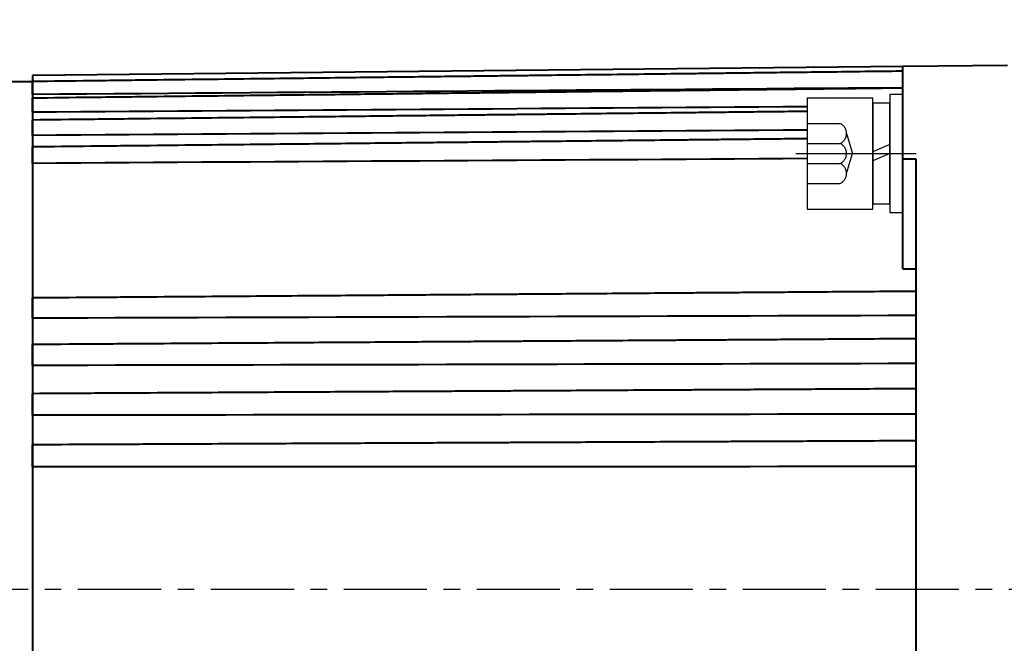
# Model space of a CAD drawing. Header units: inches. Extents: x -753 to 5070, y -3075 to 1581.
# Tile 134 of 178: x 3676 to 3751, y 246 to 293. Entities that reach past the tile are written whole.
import ezdxf

# ---------------------------------------------------------------- set-up
doc = ezdxf.new("R2010")
doc.units = ezdxf.units.IN
doc.header["$LTSCALE"] = 10
doc.header["$MEASUREMENT"] = 0
doc.linetypes.add('CENTER', pattern=[10.16, 6.35, -1.27, 1.27, -1.27])
doc.linetypes.add('HIDDEN', pattern=[1.905, 1.27, -0.635])
for name, color, linetype in [('1轮廓实线层', 7, 'Continuous'), ('3中心线层', 1, 'CENTER'), ('4虚线层', 6, 'HIDDEN'), ('7标注层', 4, 'Continuous')]:
    doc.layers.add(name, color=color, linetype=linetype)
doc.layers.add('图层2', color=4, linetype='Continuous', lineweight=40)
doc.styles.add('PC_TEXTSTYLE', font='isocp.shx', dxfattribs={"width": 0.8, "bigfont": 'HZFS.SHX'})
doc.styles.add('TH_GBDIM', font='romans.shx', dxfattribs={"width": 0.8, "bigfont": 'gbcbig.shx'})
doc.dimstyles.new('角度标注', dxfattribs={"dimtxt": 3.5, "dimasz": 3, "dimexe": 2, "dimexo": 0, "dimgap": 1, "dimtad": 1, "dimtih": 1, "dimtoh": 1, "dimdsep": 46, "dimtxsty": 'PC_TEXTSTYLE', "dimsah": 1, "dimcen": 0.09, "dimclrd": 4, "dimclrt": 3, "dimadec": 0, "dimazin": 0, "dimtfac": 0.7, "dimtmove": 0, "dimatfit": 0, "dimfxl": 1, "dimtzin": 0, "dimarcsym": 0})

# ---------------------------------------------------------------- blocks, each defined once
blk = doc.blocks.new('*D26')
at = {"layer": '7标注层', "color": 0, "lineweight": -2, "ltscale": 0.2, "transparency": 16777216}
blk.add_line((3789.282, 207.726), (3779.54, 197.985), dxfattribs=at)
at = {"layer": '7标注层', "color": 4, "lineweight": -2, "ltscale": 0.2, "transparency": 16777216}
for start, end in [(182.4152, 199.26852), (205.80891, 222.5848)]:
    blk.add_arc((3831.282, 249.727), 71.174, start, end, dxfattribs=at)
at = {"layer": '7标注层', "color": 4, "ltscale": 0.2, "transparency": 16777216}
for points in [[(3759.672, 246.717), (3760.671, 246.738), (3760.108, 249.727)], [(3779.239, 201.911), (3778.518, 201.219), (3780.955, 199.399)]]:
    blk.add_solid(points, dxfattribs=at)
at = {"layer": 'Defpoints', "color": 0, "ltscale": 0.2, "transparency": 16777216}
for p in [(3874.77, 293.214), (3658.252, 249.727), (3884.036, 249.727), (3762.533, 231.306), (3789.282, 207.726)]:
    blk.add_point(p, dxfattribs=at)
at = {"layer": '7标注层', "color": 3, "ltscale": 0.2, "transparency": 16777216, "insert": (3765.526, 222.49), "char_height": 5.5, "attachment_point": 5, "style": 'TH_GBDIM'}
blk.add_mtext('45°', dxfattribs=at)
blk = doc.blocks.new('GB93_5_0.65_R')
at = {"layer": '1轮廓实线层'}
for p, q in [((3.85, 1.3), (-3.85, 1.3)), ((-3.85, 1.3), (-3.85, 0)), ((0, 0), (-0.56, 1.3)), ((0.7, 0), (0.14, 1.3)), ((3.85, 0), (3.85, 1.3)), ((-3.85, 0), (3.85, 0))]:
    blk.add_line(p, q, dxfattribs=at)

msp = doc.modelspace()

# ---------------------------------------------------------------- linework, layer by layer
at = {"layer": '1轮廓实线层'}
for p, q in [((3743.283, 287.496), (3742.283, 287.496)), ((3742.283, 287.496), (3742.283, 285.646)), ((3743.283, 287.496), (3742.283, 287.496)), ((3742.283, 287.496), (3742.283, 285.646)), ((3743.283, 285.646), (3743.283, 287.496)), ((3743.283, 285.646), (3743.283, 287.496)), ((3735.983, 287.246), (3740.983, 287.246)), ((3735.983, 287.246), (3735.983, 278.746)), ((3740.983, 278.746), (3740.983, 287.246)), ((3742.283, 285.646), (3742.283, 280.346)), ((3742.283, 285.646), (3742.283, 280.346)), ((3743.283, 280.346), (3743.283, 285.646)), ((3743.283, 280.346), (3743.283, 285.646)), ((3742.283, 280.346), (3742.283, 278.496)), ((3742.283, 280.346), (3742.283, 278.496)), ((3743.283, 278.496), (3743.283, 280.346)), ((3743.283, 278.496), (3743.283, 280.346)), ((3735.983, 278.746), (3740.983, 278.746)), ((3742.283, 278.496), (3743.283, 278.496)), ((3742.283, 278.496), (3743.283, 278.496))]:
    msp.add_line(p, q, dxfattribs=at)
at = {"layer": '3中心线层', "ltscale": 0.2}
msp.add_line((3735.11, 282.996), (3744.294, 282.996), dxfattribs=at)
at = {"layer": '3中心线层', "ltscale": 0.1}
msp.add_line((3619.298, 249.727), (3884.036, 249.727), dxfattribs=at)
at = {"layer": '4虚线层'}
for p, q in [((3735.983, 285.286), (3738.483, 285.286)), ((3738.983, 284.523), (3739.433, 282.996)), ((3735.983, 283.76), (3738.483, 283.76)), ((3738.983, 281.47), (3739.433, 282.996)), ((3735.983, 282.233), (3738.483, 282.233)), ((3735.983, 280.706), (3738.483, 280.706))]:
    msp.add_line(p, q, dxfattribs=at)
for centre in [(3738.15, 284.523), (3738.15, 282.996), (3738.15, 281.47)]:
    msp.add_arc(centre, 0.833, 293.54865, 66.45135, dxfattribs=at)
at = {"layer": '图层2', "color": 0}
for p, q in [((3743.282, 289.643), (3676.783, 288.952)), ((3751.283, 289.726), (3743.283, 289.643)), ((3743.283, 282.587), (3743.283, 289.643)), ((3676.783, 288.952), (3676.783, 210.5)), ((3676.783, 288.476), (3674.833, 288.476)), ((3743.283, 274.202), (3743.283, 282.587)), ((3743.283, 282.587), (3744.283, 282.583)), ((3744.283, 282.583), (3744.283, 249.726)), ((3744.283, 249.726), (3744.283, 216.87))]:
    msp.add_line(p, q, dxfattribs=at)
for points, knots in [([(3743.282, 289.281), (3742.557, 289.273), (3740.873, 289.253), (3738.33, 289.222), (3735.755, 289.192), (3733.48, 289.165), (3731.515, 289.142), (3729.839, 289.122), (3728.36, 289.104), (3726.968, 289.088), (3724.947, 289.064), (3722.31, 289.032), (3719.15, 288.995), (3716.643, 288.965), (3714.792, 288.943), (3713.483, 288.928), (3712.071, 288.911), (3710.425, 288.891), (3708.459, 288.868), (3706.171, 288.841), (3703.56, 288.81), (3700.628, 288.775), (3697.374, 288.736), (3693.797, 288.694), (3689.899, 288.648), (3685.678, 288.598), (3681.27, 288.545), (3678.27, 288.51), (3676.783, 288.492)], [0, 0, 0, 0, 0.032723, 0.075975, 0.114704, 0.14891, 0.178594, 0.203345, 0.224511, 0.245325, 0.266138, 0.315693, 0.364275, 0.408721, 0.42878, 0.4478, 0.46777, 0.49249, 0.522054, 0.556462, 0.595713, 0.639807, 0.688746, 0.742528, 0.801153, 0.864622, 0.932935, 1, 1, 1, 1]), ([(3676.783, 287.501), (3676.783, 287.554), (3676.783, 287.606), (3676.783, 287.685), (3676.783, 287.711), (3676.783, 287.75), (3676.783, 287.763), (3676.783, 287.789), (3676.783, 287.802), (3676.783, 287.866), (3676.783, 287.916), (3676.783, 287.988), (3676.783, 288.012), (3676.783, 288.058), (3676.783, 288.081), (3676.783, 288.146), (3676.783, 288.187), (3676.783, 288.244), (3676.783, 288.262), (3676.783, 288.288), (3676.783, 288.296), (3676.783, 288.312), (3676.783, 288.32), (3676.783, 288.359), (3676.783, 288.385), (3676.783, 288.419), (3676.783, 288.429), (3676.783, 288.447), (3676.783, 288.455), (3676.783, 288.476), (3676.783, 288.485), (3676.783, 288.49), (3676.783, 288.491), (3676.783, 288.492), (3676.783, 288.492), (3676.783, 288.492)], [0, 0, 0, 0, 0.105711, 0.105711, 0.158567, 0.158567, 0.184995, 0.184995, 0.211423, 0.211423, 0.317134, 0.317134, 0.36999, 0.36999, 0.422845, 0.422845, 0.528557, 0.528557, 0.581413, 0.581413, 0.60784, 0.60784, 0.634268, 0.634268, 0.73998, 0.73998, 0.792835, 0.792835, 0.845691, 0.845691, 0.951402, 0.951402, 0.97783, 0.97783, 1, 1, 1, 1]), ([(3743.282, 287.99), (3742.557, 287.982), (3740.873, 287.962), (3738.33, 287.933), (3735.755, 287.903), (3733.48, 287.877), (3731.515, 287.854), (3729.839, 287.835), (3728.36, 287.818), (3726.968, 287.802), (3724.947, 287.779), (3722.31, 287.748), (3719.15, 287.712), (3716.643, 287.683), (3714.792, 287.662), (3713.483, 287.647), (3712.071, 287.63), (3710.425, 287.611), (3708.459, 287.589), (3706.171, 287.562), (3703.56, 287.532), (3700.628, 287.498), (3697.374, 287.461), (3693.797, 287.42), (3689.899, 287.375), (3685.678, 287.326), (3681.27, 287.275), (3678.27, 287.24), (3676.783, 287.223)], [0, 0, 0, 0, 0.032723, 0.075975, 0.114704, 0.14891, 0.178593, 0.203344, 0.224511, 0.245325, 0.266138, 0.315693, 0.364275, 0.40872, 0.428779, 0.4478, 0.467769, 0.49249, 0.522054, 0.556461, 0.595712, 0.639807, 0.688745, 0.742527, 0.801152, 0.864621, 0.932934, 1, 1, 1, 1]), ([(3676.783, 286.142), (3676.783, 286.194), (3676.783, 286.246), (3676.783, 286.324), (3676.783, 286.35), (3676.783, 286.39), (3676.783, 286.403), (3676.783, 286.429), (3676.783, 286.443), (3676.783, 286.508), (3676.783, 286.559), (3676.783, 286.634), (3676.783, 286.659), (3676.783, 286.708), (3676.783, 286.732), (3676.783, 286.802), (3676.783, 286.846), (3676.783, 286.907), (3676.783, 286.927), (3676.783, 286.956), (3676.783, 286.966), (3676.783, 286.984), (3676.783, 286.993), (3676.783, 287.037), (3676.783, 287.068), (3676.783, 287.109), (3676.783, 287.122), (3676.783, 287.145), (3676.783, 287.156), (3676.783, 287.184), (3676.783, 287.198), (3676.783, 287.21), (3676.783, 287.213), (3676.783, 287.216), (3676.783, 287.218), (3676.783, 287.222), (3676.783, 287.223), (3676.783, 287.223), (3676.783, 287.223), (3676.783, 287.223)], [0, 0, 0, 0, 0.099528, 0.099528, 0.149292, 0.149292, 0.174174, 0.174174, 0.199056, 0.199056, 0.298584, 0.298584, 0.348348, 0.348348, 0.398112, 0.398112, 0.49764, 0.49764, 0.547404, 0.547404, 0.572286, 0.572286, 0.597168, 0.597168, 0.696696, 0.696696, 0.74646, 0.74646, 0.796224, 0.796224, 0.895752, 0.895752, 0.920634, 0.920634, 0.945516, 0.945516, 0.99528, 0.99528, 1, 1, 1, 1]), ([(3735.983, 286.21), (3735.873, 286.209), (3735.006, 286.199), (3733.48, 286.182), (3731.515, 286.16), (3729.839, 286.142), (3728.36, 286.125), (3726.968, 286.11), (3724.947, 286.087), (3722.31, 286.058), (3719.15, 286.023), (3716.643, 285.995), (3714.792, 285.975), (3713.483, 285.96), (3712.071, 285.945), (3710.425, 285.926), (3708.459, 285.905), (3706.171, 285.879), (3703.56, 285.85), (3700.628, 285.818), (3697.374, 285.782), (3693.797, 285.742), (3689.899, 285.699), (3685.678, 285.652), (3681.27, 285.603), (3678.27, 285.57), (3676.783, 285.553)], [0.0551716, 0.0551716, 0.0551716, 0.0551716, 0.0604165, 0.0967203, 0.128224, 0.1544929, 0.1769577, 0.1990473, 0.2211368, 0.2737311, 0.3252922, 0.3724626, 0.3937519, 0.4139384, 0.4351327, 0.461369, 0.4927458, 0.5292632, 0.5709212, 0.6177198, 0.6696591, 0.7267389, 0.7889593, 0.8563203, 0.9288219, 1, 1, 1, 1]), ([(3676.783, 284.384), (3676.783, 284.434), (3676.783, 284.485), (3676.783, 284.563), (3676.783, 284.589), (3676.783, 284.628), (3676.783, 284.641), (3676.783, 284.668), (3676.783, 284.681), (3676.783, 284.747), (3676.783, 284.799), (3676.783, 284.876), (3676.783, 284.902), (3676.783, 284.952), (3676.783, 284.977), (3676.783, 285.051), (3676.783, 285.097), (3676.783, 285.164), (3676.783, 285.186), (3676.783, 285.217), (3676.783, 285.228), (3676.783, 285.248), (3676.783, 285.258), (3676.783, 285.306), (3676.783, 285.342), (3676.783, 285.389), (3676.783, 285.404), (3676.783, 285.433), (3676.783, 285.446), (3676.783, 285.482), (3676.783, 285.501), (3676.783, 285.52), (3676.783, 285.523), (3676.783, 285.53), (3676.783, 285.533), (3676.783, 285.541), (3676.783, 285.545), (3676.783, 285.552), (3676.783, 285.553), (3676.783, 285.553)], [0, 0, 0, 0, 0.094076, 0.094076, 0.141113, 0.141113, 0.164632, 0.164632, 0.188151, 0.188151, 0.282227, 0.282227, 0.329265, 0.329265, 0.376302, 0.376302, 0.470378, 0.470378, 0.517416, 0.517416, 0.540935, 0.540935, 0.564454, 0.564454, 0.658529, 0.658529, 0.705567, 0.705567, 0.752605, 0.752605, 0.84668, 0.84668, 0.870199, 0.870199, 0.893718, 0.893718, 0.940756, 0.940756, 1, 1, 1, 1]), ([(3735.983, 284.125), (3735.873, 284.123), (3735.006, 284.114), (3733.48, 284.098), (3731.515, 284.078), (3729.839, 284.06), (3728.36, 284.044), (3726.968, 284.03), (3724.947, 284.008), (3722.31, 283.98), (3719.15, 283.947), (3716.643, 283.921), (3714.792, 283.901), (3713.483, 283.887), (3712.07, 283.872), (3710.425, 283.855), (3708.459, 283.834), (3706.17, 283.81), (3703.56, 283.783), (3700.628, 283.752), (3697.374, 283.717), (3693.797, 283.68), (3689.899, 283.639), (3685.678, 283.594), (3681.27, 283.548), (3678.27, 283.516), (3676.783, 283.5)], [0.0482346, 0.0482346, 0.0482346, 0.0482346, 0.0535181, 0.0900886, 0.1218237, 0.1482854, 0.1709153, 0.1931671, 0.2154189, 0.2683994, 0.3203393, 0.3678562, 0.3893018, 0.4096367, 0.4309866, 0.4574156, 0.4890229, 0.5258085, 0.5677725, 0.6149149, 0.6672356, 0.7247347, 0.7874121, 0.8552679, 0.928302, 1, 1, 1, 1]), ([(3676.783, 282.247), (3676.783, 282.295), (3676.783, 282.344), (3676.783, 282.42), (3676.783, 282.445), (3676.783, 282.484), (3676.783, 282.497), (3676.783, 282.523), (3676.783, 282.536), (3676.783, 282.602), (3676.783, 282.655), (3676.783, 282.733), (3676.783, 282.759), (3676.783, 282.811), (3676.783, 282.837), (3676.783, 282.913), (3676.783, 282.962), (3676.783, 283.032), (3676.783, 283.055), (3676.783, 283.089), (3676.783, 283.1), (3676.783, 283.122), (3676.783, 283.133), (3676.783, 283.186), (3676.783, 283.225), (3676.783, 283.279), (3676.783, 283.296), (3676.783, 283.329), (3676.783, 283.345), (3676.783, 283.387), (3676.783, 283.412), (3676.783, 283.437), (3676.783, 283.442), (3676.783, 283.451), (3676.783, 283.456), (3676.783, 283.467), (3676.783, 283.474), (3676.783, 283.491), (3676.783, 283.498), (3676.783, 283.5), (3676.783, 283.5), (3676.783, 283.5)], [0, 0, 0, 0, 0.089228, 0.089228, 0.133842, 0.133842, 0.156149, 0.156149, 0.178456, 0.178456, 0.267684, 0.267684, 0.312298, 0.312298, 0.356912, 0.356912, 0.44614, 0.44614, 0.490754, 0.490754, 0.513061, 0.513061, 0.535368, 0.535368, 0.624595, 0.624595, 0.669209, 0.669209, 0.713823, 0.713823, 0.803051, 0.803051, 0.825358, 0.825358, 0.847665, 0.847665, 0.892279, 0.892279, 0.981507, 0.981507, 1, 1, 1, 1]), ([(3744.283, 272.472), (3743.224, 272.464), (3741.206, 272.449), (3738.33, 272.428), (3735.755, 272.408), (3733.48, 272.391), (3731.515, 272.377), (3729.839, 272.364), (3728.36, 272.353), (3726.968, 272.343), (3724.947, 272.327), (3722.31, 272.308), (3719.15, 272.284), (3716.643, 272.265), (3714.791, 272.251), (3713.483, 272.242), (3712.07, 272.231), (3710.424, 272.219), (3708.458, 272.204), (3706.17, 272.187), (3703.56, 272.167), (3700.628, 272.145), (3697.373, 272.121), (3693.797, 272.094), (3689.898, 272.065), (3685.678, 272.033), (3681.27, 272), (3678.269, 271.978), (3676.783, 271.967)], [0, 0, 0, 0, 0.047067, 0.089677, 0.127832, 0.161532, 0.190775, 0.215159, 0.236012, 0.256517, 0.277022, 0.325843, 0.373705, 0.417491, 0.437253, 0.455992, 0.475665, 0.500019, 0.529145, 0.563043, 0.601712, 0.645153, 0.693366, 0.746351, 0.804108, 0.866636, 0.933936, 1, 1, 1, 1]), ([(3676.783, 270.424), (3676.783, 270.459), (3676.783, 270.496), (3676.783, 270.557), (3676.783, 270.578), (3676.783, 270.611), (3676.783, 270.622), (3676.783, 270.644), (3676.783, 270.656), (3676.783, 270.714), (3676.783, 270.762), (3676.783, 270.836), (3676.783, 270.861), (3676.783, 270.912), (3676.783, 270.939), (3676.783, 271.017), (3676.783, 271.069), (3676.783, 271.148), (3676.783, 271.174), (3676.783, 271.213), (3676.783, 271.226), (3676.783, 271.252), (3676.783, 271.265), (3676.783, 271.329), (3676.783, 271.379), (3676.783, 271.452), (3676.783, 271.476), (3676.783, 271.523), (3676.783, 271.546), (3676.783, 271.612), (3676.783, 271.653), (3676.783, 271.7), (3676.783, 271.71), (3676.783, 271.728), (3676.783, 271.737), (3676.783, 271.764), (3676.783, 271.78), (3676.783, 271.827), (3676.783, 271.854), (3676.783, 271.889), (3676.783, 271.899), (3676.783, 271.918), (3676.783, 271.926), (3676.783, 271.948), (3676.783, 271.958), (3676.783, 271.964), (3676.783, 271.965), (3676.783, 271.966), (3676.783, 271.967), (3676.783, 271.967), (3676.783, 271.967)], [0, 0, 0, 0, 0.073902, 0.073902, 0.110853, 0.110853, 0.129329, 0.129329, 0.147804, 0.147804, 0.221706, 0.221706, 0.258657, 0.258657, 0.295608, 0.295608, 0.36951, 0.36951, 0.406461, 0.406461, 0.424937, 0.424937, 0.443412, 0.443412, 0.517314, 0.517314, 0.554265, 0.554265, 0.591217, 0.591217, 0.665119, 0.665119, 0.683594, 0.683594, 0.70207, 0.70207, 0.739021, 0.739021, 0.812923, 0.812923, 0.849874, 0.849874, 0.886825, 0.886825, 0.960727, 0.960727, 0.979202, 0.979202, 0.997678, 1, 1, 1, 1]), ([(3744.283, 268.853), (3743.224, 268.846), (3741.206, 268.833), (3738.33, 268.814), (3735.755, 268.797), (3733.48, 268.782), (3731.515, 268.769), (3729.839, 268.758), (3728.36, 268.749), (3726.968, 268.739), (3724.947, 268.726), (3722.31, 268.709), (3719.15, 268.688), (3716.643, 268.672), (3714.791, 268.66), (3713.482, 268.651), (3712.07, 268.642), (3710.424, 268.631), (3708.458, 268.618), (3706.17, 268.603), (3703.56, 268.586), (3700.628, 268.567), (3697.373, 268.546), (3693.797, 268.522), (3689.898, 268.497), (3685.678, 268.469), (3681.27, 268.44), (3678.269, 268.42), (3676.783, 268.411)], [0, 0, 0, 0, 0.047067, 0.089677, 0.127833, 0.161532, 0.190775, 0.21516, 0.236013, 0.256518, 0.277023, 0.325844, 0.373706, 0.417492, 0.437254, 0.455992, 0.475666, 0.50002, 0.529146, 0.563044, 0.601713, 0.645154, 0.693367, 0.746352, 0.804109, 0.866637, 0.933938, 1, 1, 1, 1]), ([(3676.783, 266.812), (3676.783, 266.843), (3676.783, 266.876), (3676.783, 266.931), (3676.783, 266.951), (3676.783, 266.981), (3676.783, 266.991), (3676.783, 267.012), (3676.783, 267.023), (3676.783, 267.077), (3676.783, 267.122), (3676.783, 267.194), (3676.783, 267.218), (3676.783, 267.268), (3676.783, 267.293), (3676.783, 267.37), (3676.783, 267.422), (3676.783, 267.5), (3676.783, 267.526), (3676.783, 267.566), (3676.783, 267.579), (3676.783, 267.606), (3676.783, 267.619), (3676.783, 267.684), (3676.783, 267.735), (3676.783, 267.811), (3676.783, 267.836), (3676.783, 267.885), (3676.783, 267.909), (3676.783, 267.979), (3676.783, 268.023), (3676.783, 268.076), (3676.783, 268.086), (3676.783, 268.106), (3676.783, 268.116), (3676.783, 268.145), (3676.783, 268.201), (3676.783, 268.249), (3676.783, 268.291), (3676.783, 268.304), (3676.783, 268.328), (3676.783, 268.339), (3676.783, 268.368), (3676.783, 268.383), (3676.783, 268.396), (3676.783, 268.398), (3676.783, 268.402), (3676.783, 268.408), (3676.783, 268.41), (3676.783, 268.411), (3676.783, 268.411), (3676.783, 268.411)], [0, 0, 0, 0, 0.071398, 0.071398, 0.107097, 0.107097, 0.124947, 0.124947, 0.142796, 0.142796, 0.214195, 0.214195, 0.249894, 0.249894, 0.285593, 0.285593, 0.356991, 0.356991, 0.39269, 0.39269, 0.41054, 0.41054, 0.428389, 0.428389, 0.499787, 0.499787, 0.535487, 0.535487, 0.571186, 0.571186, 0.642584, 0.642584, 0.660433, 0.660433, 0.678283, 0.678283, 0.713982, 0.78538, 0.78538, 0.821079, 0.821079, 0.856779, 0.856779, 0.928177, 0.928177, 0.946026, 0.946026, 0.963876, 0.999575, 0.999575, 1, 1, 1, 1]), ([(3744.283, 265.035), (3743.224, 265.029), (3741.206, 265.018), (3738.33, 265.002), (3735.755, 264.988), (3733.48, 264.975), (3731.515, 264.964), (3729.839, 264.955), (3728.36, 264.947), (3726.968, 264.939), (3724.947, 264.928), (3722.31, 264.913), (3719.15, 264.895), (3716.643, 264.881), (3714.791, 264.871), (3713.482, 264.864), (3712.07, 264.856), (3710.424, 264.847), (3708.458, 264.836), (3706.17, 264.823), (3703.56, 264.809), (3700.628, 264.793), (3697.373, 264.774), (3693.797, 264.755), (3689.898, 264.733), (3685.678, 264.709), (3681.27, 264.685), (3678.269, 264.668), (3676.783, 264.66)], [0, 0, 0, 0, 0.047067, 0.089678, 0.127833, 0.161532, 0.190776, 0.21516, 0.236013, 0.256518, 0.277023, 0.325844, 0.373706, 0.417493, 0.437255, 0.455993, 0.475667, 0.500021, 0.529147, 0.563045, 0.601714, 0.645156, 0.693369, 0.746354, 0.80411, 0.866639, 0.933939, 1, 1, 1, 1]), ([(3676.783, 263.014), (3676.783, 263.039), (3676.783, 263.068), (3676.783, 263.117), (3676.783, 263.135), (3676.783, 263.162), (3676.783, 263.171), (3676.783, 263.19), (3676.783, 263.2), (3676.783, 263.25), (3676.783, 263.293), (3676.783, 263.36), (3676.783, 263.384), (3676.783, 263.431), (3676.783, 263.456), (3676.783, 263.53), (3676.783, 263.58), (3676.783, 263.658), (3676.783, 263.684), (3676.783, 263.723), (3676.783, 263.737), (3676.783, 263.763), (3676.783, 263.776), (3676.783, 263.842), (3676.783, 263.894), (3676.783, 263.971), (3676.783, 263.997), (3676.783, 264.048), (3676.783, 264.073), (3676.783, 264.147), (3676.783, 264.194), (3676.783, 264.25), (3676.783, 264.261), (3676.783, 264.283), (3676.783, 264.294), (3676.783, 264.326), (3676.783, 264.387), (3676.783, 264.441), (3676.783, 264.489), (3676.783, 264.505), (3676.783, 264.533), (3676.783, 264.547), (3676.783, 264.583), (3676.783, 264.604), (3676.783, 264.623), (3676.783, 264.627), (3676.783, 264.634), (3676.783, 264.643), (3676.783, 264.65), (3676.783, 264.658), (3676.783, 264.66), (3676.783, 264.66)], [0, 0, 0, 0, 0.068155, 0.068155, 0.102232, 0.102232, 0.119271, 0.119271, 0.136309, 0.136309, 0.204464, 0.204464, 0.238541, 0.238541, 0.272619, 0.272619, 0.340774, 0.340774, 0.374851, 0.374851, 0.39189, 0.39189, 0.408928, 0.408928, 0.477083, 0.477083, 0.51116, 0.51116, 0.545238, 0.545238, 0.613392, 0.613392, 0.630431, 0.630431, 0.64747, 0.64747, 0.681547, 0.749702, 0.749702, 0.783779, 0.783779, 0.817857, 0.817857, 0.886011, 0.886011, 0.90305, 0.90305, 0.920089, 0.954166, 0.954166, 1, 1, 1, 1]), ([(3744.283, 261.059), (3743.224, 261.054), (3741.206, 261.045), (3738.33, 261.032), (3735.755, 261.021), (3733.48, 261.01), (3731.515, 261.002), (3729.839, 260.994), (3728.36, 260.987), (3726.968, 260.981), (3724.947, 260.972), (3722.31, 260.96), (3719.15, 260.946), (3716.643, 260.934), (3714.791, 260.926), (3713.482, 260.92), (3712.07, 260.914), (3710.424, 260.906), (3708.458, 260.897), (3706.17, 260.887), (3703.56, 260.875), (3700.628, 260.862), (3697.373, 260.847), (3693.797, 260.831), (3689.898, 260.813), (3685.677, 260.794), (3681.27, 260.774), (3678.269, 260.761), (3676.783, 260.754)], [0, 0, 0, 0, 0.047067, 0.089678, 0.127833, 0.161533, 0.190776, 0.215161, 0.236014, 0.256519, 0.277024, 0.325845, 0.373707, 0.417494, 0.437256, 0.455994, 0.475668, 0.500022, 0.529148, 0.563046, 0.601715, 0.645157, 0.69337, 0.746355, 0.804112, 0.866641, 0.933941, 1, 1, 1, 1]), ([(3676.783, 259.069), (3676.783, 259.09), (3676.783, 259.114), (3676.783, 259.156), (3676.783, 259.172), (3676.783, 259.196), (3676.783, 259.204), (3676.783, 259.221), (3676.783, 259.23), (3676.783, 259.275), (3676.783, 259.315), (3676.783, 259.378), (3676.783, 259.399), (3676.783, 259.444), (3676.783, 259.468), (3676.783, 259.539), (3676.783, 259.587), (3676.783, 259.663), (3676.783, 259.688), (3676.783, 259.727), (3676.783, 259.741), (3676.783, 259.767), (3676.783, 259.78), (3676.783, 259.845), (3676.783, 259.898), (3676.783, 259.976), (3676.783, 260.002), (3676.783, 260.054), (3676.783, 260.08), (3676.783, 260.156), (3676.783, 260.205), (3676.783, 260.265), (3676.783, 260.276), (3676.783, 260.3), (3676.783, 260.311), (3676.783, 260.346), (3676.783, 260.412), (3676.783, 260.471), (3676.783, 260.526), (3676.783, 260.544), (3676.783, 260.577), (3676.783, 260.593), (3676.783, 260.636), (3676.783, 260.661), (3676.783, 260.688), (3676.783, 260.693), (3676.783, 260.702), (3676.783, 260.715), (3676.783, 260.726), (3676.783, 260.744), (3676.783, 260.751), (3676.783, 260.755), (3676.783, 260.755), (3676.783, 260.754)], [0, 0, 0, 0, 0.06434, 0.06434, 0.09651, 0.09651, 0.112594, 0.112594, 0.128679, 0.128679, 0.193019, 0.193019, 0.225189, 0.225189, 0.257359, 0.257359, 0.321698, 0.321698, 0.353868, 0.353868, 0.369953, 0.369953, 0.386038, 0.386038, 0.450378, 0.450378, 0.482548, 0.482548, 0.514717, 0.514717, 0.579057, 0.579057, 0.595142, 0.595142, 0.611227, 0.611227, 0.643397, 0.707736, 0.707736, 0.739906, 0.739906, 0.772076, 0.772076, 0.836416, 0.836416, 0.852501, 0.852501, 0.868586, 0.900755, 0.900755, 0.965095, 0.965095, 1, 1, 1, 1])]:
    msp.add_open_spline(points, degree=3, knots=knots, dxfattribs=at)
for points in [[(3743.282, 288.015), (3721.116, 287.843), (3698.949, 287.672), (3676.783, 287.501)], [(3735.983, 286.571), (3716.25, 286.427), (3696.516, 286.284), (3676.783, 286.142)], [(3735.983, 284.781), (3716.25, 284.648), (3696.516, 284.515), (3676.783, 284.384)], [(3735.983, 282.606), (3716.25, 282.485), (3696.516, 282.365), (3676.783, 282.247)], [(3743.283, 274.202), (3743.616, 274.202), (3743.95, 274.202), (3744.283, 274.201)], [(3744.283, 270.627), (3721.783, 270.557), (3699.283, 270.489), (3676.783, 270.424)], [(3744.283, 266.956), (3721.783, 266.906), (3699.283, 266.857), (3676.783, 266.812)], [(3744.283, 263.097), (3721.783, 263.066), (3699.283, 263.038), (3676.783, 263.014)], [(3744.283, 259.091), (3721.783, 259.081), (3699.283, 259.073), (3676.783, 259.069)]]:
    msp.add_open_spline(points, degree=3, dxfattribs=at)

# ---------------------------------------------------------------- block references
at = {"layer": '1轮廓实线层', "rotation": 89.99999999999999}
msp.add_blockref('GB93_5_0.65_R', (3742.283, 282.996), dxfattribs=at)
msp.add_blockref('GB93_5_0.65_R', (3742.283, 282.996), dxfattribs=at)

# ---------------------------------------------------------------- dimensions: what is measured, and where the dimension line sits
at = {"layer": '7标注层', "ltscale": 0.2}
dim = msp.add_angular_dim_2l(base=(3762.533, 231.306), line1=((3658.252, 249.727), (3884.036, 249.727)), line2=((3789.282, 207.726), (3874.77, 293.214)), dimstyle='角度标注', override={"dimtxt": 5.5, "dimdec": 0, "dimtxsty": 'TH_GBDIM'}, dxfattribs=at)
dim.commit()
dim.dimension.update_dxf_attribs({"geometry": '*D26', "text_midpoint": (3765.526, 222.49)})

doc.saveas('drawing.dxf')
